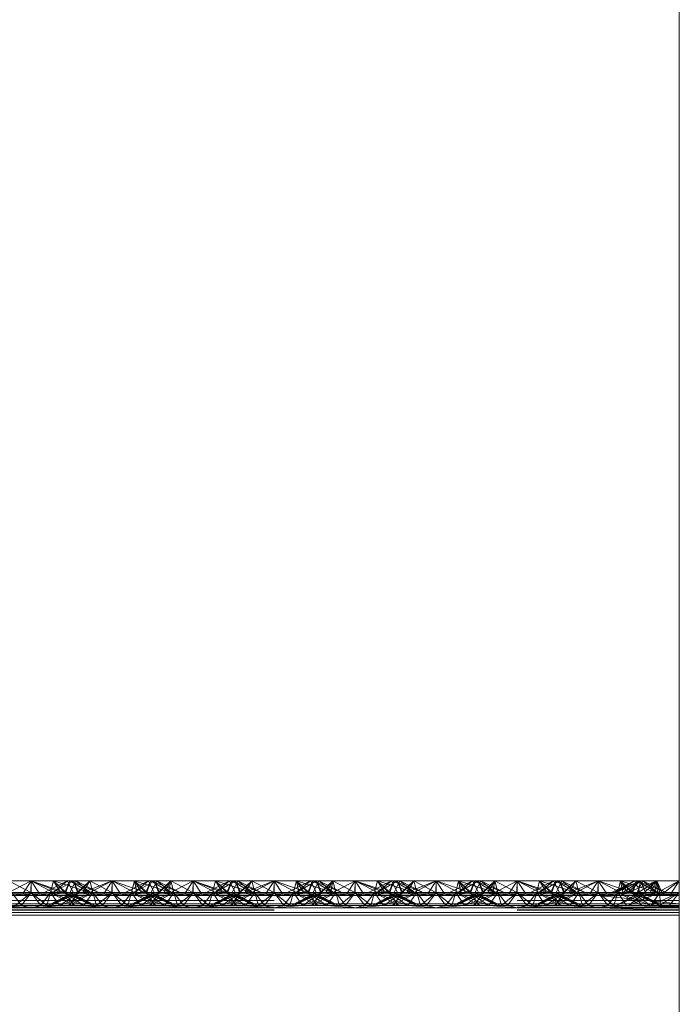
# Paper-space layout 'Layout1' of a CAD drawing. Extents: x -2 to 1033, y -36 to 596.
# Tile 105 of 182: x 704.34 to 706.37, y 472.81 to 475.85. Entities that reach past the tile are written whole.
import ezdxf

# ---------------------------------------------------------------- set-up
doc = ezdxf.new("R2010")
doc.units = 0
doc.linetypes.add('ACAD_ISO02W100', pattern=[15, 12, -3])
doc.layers.add('SS_1.ET-HALA_TaO-JD-LAVKA-ZEBRIK', color=9, linetype='CONTINUOUS', lineweight=13)

psp = doc.layouts.get("Layout1")

# ---------------------------------------------------------------- linework, layer by layer
at = {"layer": 'SS_1.ET-HALA_TaO-JD-LAVKA-ZEBRIK', "color": 5, "linetype": 'Continuous', "ltscale": 0.25}
for p, q in [((706.3704, 498.1604), (706.3704, 452.1604)), ((704.3014, 473.1962), (704.3694, 473.1604)), ((704.3704, 473.1962), (704.3014, 473.1962)), ((704.3704, 473.1962), (704.3694, 473.1604)), ((704.3704, 473.1962), (704.4367, 473.1733)), ((704.4393, 473.1962), (704.3704, 473.1962)), ((704.4825, 473.1962), (704.4109, 473.1604)), ((704.4383, 473.1604), (704.501, 473.1962)), ((704.4383, 473.1604), (704.4825, 473.1962)), ((704.4534, 473.1816), (704.4393, 473.1962)), ((704.4656, 473.1878), (704.4393, 473.1962)), ((704.4825, 473.1962), (704.4393, 473.1962)), ((704.501, 473.1962), (704.4825, 473.1962)), ((704.5133, 473.1604), (704.501, 473.1962)), ((704.5514, 473.1962), (704.501, 473.1962)), ((704.5133, 473.1604), (704.5514, 473.1962)), ((704.5301, 473.1596), (704.6204, 473.1962)), ((704.5301, 473.1596), (704.5514, 473.1962)), ((704.5437, 473.1562), (704.6204, 473.1962)), ((704.6204, 473.1962), (704.5514, 473.1962)), ((704.6204, 473.1962), (704.5943, 473.1562)), ((704.6204, 473.1962), (704.6464, 473.1562)), ((704.6204, 473.1962), (704.6971, 473.1562)), ((704.6893, 473.1962), (704.6204, 473.1962)), ((704.6893, 473.1962), (704.6971, 473.1562)), ((704.6893, 473.1962), (704.7107, 473.1596)), ((704.6893, 473.1962), (704.7275, 473.1604)), ((704.7398, 473.1962), (704.6893, 473.1962)), ((704.7398, 473.1962), (704.7275, 473.1604)), ((704.7398, 473.1962), (704.803, 473.1604)), ((704.7583, 473.1962), (704.7398, 473.1962)), ((704.803, 473.1604), (704.7583, 473.1962)), ((704.8298, 473.1604), (704.7583, 473.1962)), ((704.8014, 473.1962), (704.7583, 473.1962)), ((704.8014, 473.1962), (704.7869, 473.1819)), ((704.8014, 473.1962), (704.8694, 473.1604)), ((704.8704, 473.1962), (704.8014, 473.1962)), ((704.8704, 473.1962), (704.8694, 473.1604)), ((704.9367, 473.1733), (704.8704, 473.1962)), ((704.9393, 473.1962), (704.8704, 473.1962)), ((704.9825, 473.1962), (704.9109, 473.1604)), ((705.001, 473.1962), (704.9383, 473.1604)), ((704.9383, 473.1604), (704.9825, 473.1962)), ((704.9534, 473.1816), (704.9393, 473.1962)), ((704.9656, 473.1878), (704.9393, 473.1962)), ((704.9825, 473.1962), (704.9393, 473.1962)), ((705.001, 473.1962), (704.9825, 473.1962)), ((705.0133, 473.1604), (705.001, 473.1962)), ((705.0514, 473.1962), (705.001, 473.1962)), ((705.0133, 473.1604), (705.0514, 473.1962)), ((705.0301, 473.1596), (705.1204, 473.1962)), ((705.0301, 473.1596), (705.0514, 473.1962)), ((705.0437, 473.1562), (705.1204, 473.1962)), ((705.1204, 473.1962), (705.0514, 473.1962)), ((705.1204, 473.1962), (705.0943, 473.1562)), ((705.1464, 473.1562), (705.1204, 473.1962)), ((705.1204, 473.1962), (705.1971, 473.1562)), ((705.1893, 473.1962), (705.1204, 473.1962)), ((705.1971, 473.1562), (705.1893, 473.1962)), ((705.1893, 473.1962), (705.2107, 473.1596)), ((705.1893, 473.1962), (705.2275, 473.1604)), ((705.2398, 473.1962), (705.1893, 473.1962)), ((705.2398, 473.1962), (705.2275, 473.1604)), ((705.2398, 473.1962), (705.303, 473.1604)), ((705.2583, 473.1962), (705.2398, 473.1962)), ((705.303, 473.1604), (705.2583, 473.1962)), ((705.3298, 473.1604), (705.2583, 473.1962)), ((705.3014, 473.1962), (705.2583, 473.1962)), ((705.3014, 473.1962), (705.2869, 473.1819)), ((705.3014, 473.1962), (705.3694, 473.1604)), ((705.3704, 473.1962), (705.3014, 473.1962)), ((705.3704, 473.1962), (705.3694, 473.1604)), ((705.4367, 473.1733), (705.3704, 473.1962)), ((705.4393, 473.1962), (705.3704, 473.1962)), ((705.4825, 473.1962), (705.4109, 473.1604)), ((705.501, 473.1962), (705.4383, 473.1604)), ((705.4383, 473.1604), (705.4825, 473.1962)), ((705.4534, 473.1816), (705.4393, 473.1962)), ((705.4656, 473.1878), (705.4393, 473.1962)), ((705.4825, 473.1962), (705.4393, 473.1962)), ((705.501, 473.1962), (705.4825, 473.1962)), ((705.5133, 473.1604), (705.501, 473.1962)), ((705.5514, 473.1962), (705.501, 473.1962)), ((705.5133, 473.1604), (705.5514, 473.1962)), ((705.5301, 473.1596), (705.6204, 473.1962)), ((705.5301, 473.1596), (705.5514, 473.1962)), ((705.5437, 473.1562), (705.6204, 473.1962)), ((705.6204, 473.1962), (705.5514, 473.1962)), ((705.6204, 473.1962), (705.5943, 473.1562)), ((705.6464, 473.1562), (705.6204, 473.1962)), ((705.6204, 473.1962), (705.6971, 473.1562)), ((705.6893, 473.1962), (705.6204, 473.1962)), ((705.6893, 473.1962), (705.6971, 473.1562)), ((705.6893, 473.1962), (705.7107, 473.1596)), ((705.6893, 473.1962), (705.7275, 473.1604)), ((705.7398, 473.1962), (705.6893, 473.1962)), ((705.7398, 473.1962), (705.7275, 473.1604)), ((705.7398, 473.1962), (705.803, 473.1604)), ((705.7583, 473.1962), (705.7398, 473.1962)), ((705.803, 473.1604), (705.7583, 473.1962)), ((705.8298, 473.1604), (705.7583, 473.1962)), ((705.8014, 473.1962), (705.7583, 473.1962)), ((705.8014, 473.1962), (705.7869, 473.1819)), ((705.8014, 473.1962), (705.8694, 473.1604)), ((705.8704, 473.1962), (705.8014, 473.1962)), ((705.8694, 473.1604), (705.8704, 473.1962)), ((705.9367, 473.1733), (705.8704, 473.1962)), ((705.9393, 473.1962), (705.8704, 473.1962)), ((705.9825, 473.1962), (705.9109, 473.1604)), ((705.9383, 473.1604), (706.001, 473.1962)), ((705.9825, 473.1962), (705.9383, 473.1604)), ((705.9534, 473.1816), (705.9393, 473.1962)), ((705.9656, 473.1878), (705.9393, 473.1962)), ((705.9825, 473.1962), (705.9393, 473.1962)), ((706.001, 473.1962), (705.9825, 473.1962)), ((706.0133, 473.1604), (706.001, 473.1962)), ((706.0514, 473.1962), (706.001, 473.1962)), ((706.0133, 473.1604), (706.0514, 473.1962)), ((706.0301, 473.1596), (706.1204, 473.1962)), ((706.0301, 473.1596), (706.0514, 473.1962)), ((706.0437, 473.1562), (706.1204, 473.1962)), ((706.1204, 473.1962), (706.0514, 473.1962)), ((706.0943, 473.1562), (706.1204, 473.1962)), ((706.1464, 473.1562), (706.1204, 473.1962)), ((706.1204, 473.1962), (706.1971, 473.1562)), ((706.1893, 473.1962), (706.1204, 473.1962)), ((706.1971, 473.1562), (706.1893, 473.1962)), ((706.1893, 473.1962), (706.2107, 473.1596)), ((706.1893, 473.1962), (706.2275, 473.1604)), ((706.2398, 473.1962), (706.1893, 473.1962)), ((706.2275, 473.1604), (706.2398, 473.1962)), ((706.2398, 473.1962), (706.303, 473.1604)), ((706.2583, 473.1962), (706.2398, 473.1962)), ((706.303, 473.1604), (706.2583, 473.1962)), ((706.3298, 473.1604), (706.2583, 473.1962)), ((706.3014, 473.1962), (706.2583, 473.1962)), ((706.3014, 473.1962), (706.2821, 473.1843)), ((706.3014, 473.1962), (706.3026, 473.174)), ((706.3704, 473.1962), (706.3014, 473.1962)), ((706.3704, 473.1962), (706.3162, 473.1672)), ((706.1204, 473.1509), (698.6204, 473.1509)), ((704.1971, 473.1562), (704.5437, 473.1562)), ((704.2107, 473.1596), (704.5301, 473.1596)), ((704.5133, 473.1604), (704.2275, 473.1604)), ((704.5133, 473.1604), (704.5301, 473.1596)), ((704.5301, 473.1596), (704.5437, 473.1562)), ((704.5437, 473.1562), (704.6204, 473.1509)), ((704.5437, 473.1562), (704.5943, 473.1562)), ((704.5943, 473.1562), (704.6204, 473.1509)), ((704.5943, 473.1562), (704.6464, 473.1562)), ((704.6204, 473.1509), (704.6971, 473.1562)), ((704.6464, 473.1562), (704.6204, 473.1509)), ((704.6464, 473.1562), (704.6971, 473.1562)), ((704.6971, 473.1562), (704.7107, 473.1596)), ((704.6971, 473.1562), (705.0437, 473.1562)), ((704.7275, 473.1604), (704.7107, 473.1596)), ((704.7107, 473.1596), (705.0301, 473.1596)), ((705.0133, 473.1604), (704.7275, 473.1604)), ((705.0133, 473.1604), (705.0301, 473.1596)), ((705.0301, 473.1596), (705.0437, 473.1562)), ((705.0437, 473.1562), (705.1204, 473.1509)), ((705.0437, 473.1562), (705.0943, 473.1562)), ((705.0943, 473.1562), (705.1204, 473.1509)), ((705.0943, 473.1562), (705.1464, 473.1562)), ((705.1204, 473.1509), (705.1971, 473.1562)), ((705.1204, 473.1509), (705.1464, 473.1562)), ((705.1464, 473.1562), (705.1971, 473.1562)), ((705.1971, 473.1562), (705.2107, 473.1596)), ((705.1971, 473.1562), (705.5437, 473.1562)), ((705.2275, 473.1604), (705.2107, 473.1596)), ((705.2107, 473.1596), (705.5301, 473.1596)), ((705.5133, 473.1604), (705.2275, 473.1604)), ((705.5301, 473.1596), (705.5133, 473.1604)), ((705.5437, 473.1562), (705.5301, 473.1596)), ((705.6204, 473.1509), (705.5437, 473.1562)), ((705.5437, 473.1562), (705.5943, 473.1562)), ((705.5943, 473.1562), (705.6204, 473.1509)), ((705.5943, 473.1562), (705.6464, 473.1562)), ((705.6204, 473.1509), (705.6971, 473.1562)), ((705.6204, 473.1509), (705.6464, 473.1562)), ((705.6464, 473.1562), (705.6971, 473.1562)), ((705.6971, 473.1562), (705.7107, 473.1596)), ((705.6971, 473.1562), (706.0437, 473.1562)), ((705.7275, 473.1604), (705.7107, 473.1596)), ((705.7107, 473.1596), (706.0301, 473.1596)), ((706.0133, 473.1604), (705.7275, 473.1604)), ((706.0133, 473.1604), (706.0301, 473.1596)), ((706.0301, 473.1596), (706.0437, 473.1562)), ((706.0437, 473.1562), (706.1204, 473.1509)), ((706.0437, 473.1562), (706.0943, 473.1562)), ((706.1204, 473.1509), (706.0943, 473.1562)), ((706.0943, 473.1562), (706.1464, 473.1562)), ((706.1204, 473.1509), (706.1971, 473.1562)), ((706.1204, 473.1509), (706.1464, 473.1562)), ((706.1204, 473.1509), (706.3704, 473.151)), ((706.3704, 473.1254), (706.1204, 473.1509)), ((706.1464, 473.1562), (706.1971, 473.1562)), ((706.1971, 473.1562), (706.2107, 473.1596)), ((706.1971, 473.1562), (706.3704, 473.151)), ((706.2107, 473.1596), (706.3704, 473.1604)), ((706.2107, 473.1596), (706.2275, 473.1604)), ((706.3704, 473.151), (706.2107, 473.1596)), ((706.3704, 473.1604), (706.2275, 473.1604)), ((698.3704, 473.1254), (706.3704, 473.1254)), ((706.3704, 473.0904), (698.3704, 473.0904))]:
    psp.add_line(p, q, dxfattribs=at)
at = {"layer": 'SS_1.ET-HALA_TaO-JD-LAVKA-ZEBRIK', "color": 9, "linetype": 'ACAD_ISO02W100', "ltscale": 0.25}
for p, q in [((704.2937, 473.1562), (704.3704, 473.1962)), ((704.3704, 473.1962), (704.3443, 473.1562)), ((704.3964, 473.1562), (704.3704, 473.1962)), ((704.3704, 473.1962), (704.4471, 473.1562)), ((704.3704, 473.1962), (704.4607, 473.1596)), ((704.3704, 473.1962), (704.3704, 473.1604)), ((704.4304, 473.1604), (704.4393, 473.1962)), ((704.4393, 473.1962), (704.4332, 473.1715)), ((704.4388, 473.1604), (704.501, 473.1962)), ((704.4388, 473.1604), (704.4825, 473.1962)), ((704.4393, 473.1962), (704.4607, 473.1596)), ((704.4393, 473.1962), (704.4775, 473.1604)), ((704.4743, 473.1604), (704.4898, 473.1962)), ((704.4898, 473.1962), (704.4775, 473.1604)), ((704.4825, 473.1962), (704.5004, 473.1604)), ((704.4898, 473.1962), (704.4864, 473.1884)), ((704.5509, 473.1604), (704.4898, 473.1962)), ((704.4898, 473.1962), (704.553, 473.1604)), ((704.5798, 473.1604), (704.4898, 473.1962)), ((704.4954, 473.1704), (704.5083, 473.1962)), ((704.5151, 473.1604), (704.501, 473.1962)), ((704.5165, 473.1604), (704.501, 473.1962)), ((704.5083, 473.1962), (704.553, 473.1604)), ((704.5798, 473.1604), (704.5083, 473.1962)), ((704.5151, 473.1604), (704.5514, 473.1962)), ((704.5514, 473.1962), (704.5604, 473.1604)), ((704.5514, 473.1962), (704.6194, 473.1604)), ((704.6194, 473.1604), (704.6204, 473.1962)), ((704.6204, 473.1962), (704.7239, 473.1604)), ((704.6204, 473.1604), (704.6204, 473.1962)), ((704.7325, 473.1962), (704.6609, 473.1604)), ((704.6893, 473.1962), (704.6804, 473.1604)), ((704.751, 473.1962), (704.6883, 473.1604)), ((704.6883, 473.1604), (704.7325, 473.1962)), ((704.751, 473.1962), (704.6888, 473.1604)), ((704.6888, 473.1604), (704.7325, 473.1962)), ((704.6893, 473.1962), (704.7239, 473.1604)), ((704.6893, 473.1962), (704.8009, 473.1604)), ((704.7398, 473.1962), (704.7243, 473.1604)), ((704.7325, 473.1962), (704.7454, 473.1704)), ((704.7398, 473.1962), (704.8009, 473.1604)), ((704.7398, 473.1962), (704.8298, 473.1604)), ((704.7404, 473.1604), (704.7583, 473.1962)), ((704.7633, 473.1604), (704.751, 473.1962)), ((704.751, 473.1962), (704.7542, 473.188)), ((704.751, 473.1962), (704.7665, 473.1604)), ((704.7544, 473.1884), (704.751, 473.1962)), ((704.7633, 473.1604), (704.8014, 473.1962)), ((704.7801, 473.1596), (704.8014, 473.1962)), ((704.7937, 473.1562), (704.8704, 473.1962)), ((704.7937, 473.1562), (704.8014, 473.1962)), ((704.8014, 473.1962), (704.8104, 473.1604)), ((704.8076, 473.1715), (704.8014, 473.1962)), ((704.8443, 473.1562), (704.8704, 473.1962)), ((704.8964, 473.1562), (704.8704, 473.1962)), ((704.8704, 473.1962), (704.9471, 473.1562)), ((704.8704, 473.1962), (704.9607, 473.1596)), ((704.8704, 473.1604), (704.8704, 473.1962)), ((704.9304, 473.1604), (704.9393, 473.1962)), ((704.9393, 473.1962), (704.9332, 473.1715)), ((704.9388, 473.1604), (705.001, 473.1962)), ((704.9388, 473.1604), (704.9825, 473.1962)), ((704.9393, 473.1962), (704.9607, 473.1596)), ((704.9393, 473.1962), (704.9775, 473.1604)), ((704.9743, 473.1604), (704.9898, 473.1962)), ((704.9898, 473.1962), (704.9775, 473.1604)), ((704.9825, 473.1962), (705.0004, 473.1604)), ((704.9898, 473.1962), (704.9864, 473.1884)), ((705.0509, 473.1604), (704.9898, 473.1962)), ((704.9898, 473.1962), (705.053, 473.1604)), ((705.0798, 473.1604), (704.9898, 473.1962)), ((704.9954, 473.1704), (705.0083, 473.1962)), ((705.0151, 473.1604), (705.001, 473.1962)), ((705.0165, 473.1604), (705.001, 473.1962)), ((705.0083, 473.1962), (705.053, 473.1604)), ((705.0798, 473.1604), (705.0083, 473.1962)), ((705.0514, 473.1962), (705.0151, 473.1604)), ((705.0514, 473.1962), (705.0604, 473.1604)), ((705.1194, 473.1604), (705.0514, 473.1962)), ((705.1194, 473.1604), (705.1204, 473.1962)), ((705.1204, 473.1962), (705.2239, 473.1604)), ((705.1204, 473.1604), (705.1204, 473.1962)), ((705.2325, 473.1962), (705.1609, 473.1604)), ((705.1893, 473.1962), (705.1804, 473.1604)), ((705.1883, 473.1604), (705.251, 473.1962)), ((705.1883, 473.1604), (705.2325, 473.1962)), ((705.251, 473.1962), (705.1888, 473.1604)), ((705.1888, 473.1604), (705.2325, 473.1962)), ((705.1893, 473.1962), (705.2239, 473.1604)), ((705.1893, 473.1962), (705.3009, 473.1604)), ((705.2398, 473.1962), (705.2243, 473.1604)), ((705.2325, 473.1962), (705.2454, 473.1704)), ((705.2398, 473.1962), (705.3009, 473.1604)), ((705.2398, 473.1962), (705.3298, 473.1604)), ((705.2404, 473.1604), (705.2583, 473.1962)), ((705.2633, 473.1604), (705.251, 473.1962)), ((705.251, 473.1962), (705.2542, 473.188)), ((705.2544, 473.1884), (705.251, 473.1962)), ((705.251, 473.1962), (705.2665, 473.1604)), ((705.2633, 473.1604), (705.3014, 473.1962)), ((705.2801, 473.1596), (705.3014, 473.1962)), ((705.2937, 473.1562), (705.3704, 473.1962)), ((705.2937, 473.1562), (705.3014, 473.1962)), ((705.3014, 473.1962), (705.3104, 473.1604)), ((705.3014, 473.1962), (705.3076, 473.1715)), ((705.3443, 473.1562), (705.3704, 473.1962)), ((705.3964, 473.1562), (705.3704, 473.1962)), ((705.3704, 473.1962), (705.4471, 473.1562)), ((705.3704, 473.1962), (705.4607, 473.1596)), ((705.3704, 473.1604), (705.3704, 473.1962)), ((705.4304, 473.1604), (705.4393, 473.1962)), ((705.4393, 473.1962), (705.4332, 473.1715)), ((705.4388, 473.1604), (705.501, 473.1962)), ((705.4388, 473.1604), (705.4825, 473.1962)), ((705.4393, 473.1962), (705.4607, 473.1596)), ((705.4393, 473.1962), (705.4775, 473.1604)), ((705.4743, 473.1604), (705.4898, 473.1962)), ((705.4898, 473.1962), (705.4775, 473.1604)), ((705.4825, 473.1962), (705.5004, 473.1604)), ((705.4898, 473.1962), (705.4864, 473.1884)), ((705.5509, 473.1604), (705.4898, 473.1962)), ((705.4898, 473.1962), (705.553, 473.1604)), ((705.5798, 473.1604), (705.4898, 473.1962)), ((705.4954, 473.1704), (705.5083, 473.1962)), ((705.5151, 473.1604), (705.501, 473.1962)), ((705.5165, 473.1604), (705.501, 473.1962)), ((705.5083, 473.1962), (705.553, 473.1604)), ((705.5798, 473.1604), (705.5083, 473.1962)), ((705.5151, 473.1604), (705.5514, 473.1962)), ((705.5514, 473.1962), (705.5604, 473.1604)), ((705.6194, 473.1604), (705.5514, 473.1962)), ((705.6194, 473.1604), (705.6204, 473.1962)), ((705.6204, 473.1962), (705.7239, 473.1604)), ((705.6204, 473.1604), (705.6204, 473.1962)), ((705.7325, 473.1962), (705.6609, 473.1604)), ((705.6893, 473.1962), (705.6804, 473.1604)), ((705.6883, 473.1604), (705.751, 473.1962)), ((705.6883, 473.1604), (705.7325, 473.1962)), ((705.751, 473.1962), (705.6888, 473.1604)), ((705.6888, 473.1604), (705.7325, 473.1962)), ((705.6893, 473.1962), (705.7239, 473.1604)), ((705.6893, 473.1962), (705.8009, 473.1604)), ((705.7398, 473.1962), (705.7243, 473.1604)), ((705.7325, 473.1962), (705.7454, 473.1704)), ((705.7398, 473.1962), (705.8009, 473.1604)), ((705.7398, 473.1962), (705.8298, 473.1604)), ((705.7404, 473.1604), (705.7583, 473.1962)), ((705.7633, 473.1604), (705.751, 473.1962)), ((705.751, 473.1962), (705.7542, 473.188)), ((705.751, 473.1962), (705.7665, 473.1604)), ((705.7544, 473.1884), (705.751, 473.1962)), ((705.7633, 473.1604), (705.8014, 473.1962)), ((705.7801, 473.1596), (705.8014, 473.1962)), ((705.7937, 473.1562), (705.8704, 473.1962)), ((705.7937, 473.1562), (705.8014, 473.1962)), ((705.8014, 473.1962), (705.8104, 473.1604)), ((705.8076, 473.1715), (705.8014, 473.1962)), ((705.8443, 473.1562), (705.8704, 473.1962)), ((705.8964, 473.1562), (705.8704, 473.1962)), ((705.8704, 473.1962), (705.9471, 473.1562)), ((705.8704, 473.1962), (705.9607, 473.1596)), ((705.8704, 473.1604), (705.8704, 473.1962)), ((705.9304, 473.1604), (705.9393, 473.1962)), ((705.9393, 473.1962), (705.9332, 473.1715)), ((705.9388, 473.1604), (706.001, 473.1962)), ((705.9388, 473.1604), (705.9825, 473.1962)), ((705.9393, 473.1962), (705.9607, 473.1596)), ((705.9393, 473.1962), (705.9775, 473.1604)), ((705.9743, 473.1604), (705.9898, 473.1962)), ((705.9898, 473.1962), (705.9775, 473.1604)), ((705.9825, 473.1962), (706.0004, 473.1604)), ((705.9898, 473.1962), (705.9864, 473.1884)), ((706.0509, 473.1604), (705.9898, 473.1962)), ((705.9898, 473.1962), (706.053, 473.1604)), ((706.0798, 473.1604), (705.9898, 473.1962)), ((705.9954, 473.1704), (706.0083, 473.1962)), ((706.0151, 473.1604), (706.001, 473.1962)), ((706.0165, 473.1604), (706.001, 473.1962)), ((706.053, 473.1604), (706.0083, 473.1962)), ((706.0798, 473.1604), (706.0083, 473.1962)), ((706.0151, 473.1604), (706.0514, 473.1962)), ((706.0514, 473.1962), (706.0604, 473.1604)), ((706.1194, 473.1604), (706.0514, 473.1962)), ((706.1194, 473.1604), (706.1204, 473.1962)), ((706.1204, 473.1962), (706.2239, 473.1604)), ((706.1204, 473.1962), (706.1204, 473.1604)), ((706.2325, 473.1962), (706.1613, 473.1604)), ((706.251, 473.1962), (706.1684, 473.1604)), ((706.1684, 473.1604), (706.2325, 473.1962)), ((706.1761, 473.1604), (706.251, 473.1962)), ((706.1761, 473.1604), (706.2325, 473.1962)), ((706.1893, 473.1962), (706.1804, 473.1604)), ((706.2239, 473.1604), (706.1893, 473.1962)), ((706.1893, 473.1962), (706.3009, 473.1604)), ((706.251, 473.1962), (706.1968, 473.1604)), ((706.3014, 473.1962), (706.2114, 473.1604)), ((706.2114, 473.1604), (706.251, 473.1962)), ((706.2398, 473.1962), (706.2243, 473.1604)), ((706.2325, 473.1962), (706.2454, 473.1704)), ((706.3009, 473.1604), (706.2398, 473.1962)), ((706.2398, 473.1962), (706.3298, 473.1604)), ((706.2404, 473.1604), (706.2583, 473.1962)), ((706.2456, 473.1709), (706.251, 473.1962)), ((706.251, 473.1962), (706.2665, 473.1604)), ((706.2544, 473.1884), (706.251, 473.1962)), ((706.3014, 473.1962), (706.2633, 473.1604)), ((706.2801, 473.1596), (706.3014, 473.1962)), ((706.2937, 473.1562), (706.3014, 473.1962)), ((706.3014, 473.1962), (706.3104, 473.1604)), ((706.3076, 473.1715), (706.3014, 473.1962)), ((706.3186, 473.1562), (706.3014, 473.1962)), ((706.3186, 473.1562), (706.3704, 473.1962)), ((706.3443, 473.1562), (706.3704, 473.1962)), ((704.4332, 473.1715), (704.4304, 473.1604)), ((704.4367, 473.1733), (704.4739, 473.1604)), ((704.4739, 473.1604), (704.4534, 473.1816)), ((704.4907, 473.1797), (704.4656, 473.1878)), ((704.4864, 473.1884), (704.4743, 473.1604)), ((704.4904, 473.1604), (704.4954, 473.1704)), ((704.5509, 473.1604), (704.4907, 473.1797)), ((704.7454, 473.1704), (704.7504, 473.1604)), ((704.7542, 473.188), (704.7651, 473.1604)), ((704.7665, 473.1604), (704.7544, 473.1884)), ((704.7869, 473.1819), (704.7651, 473.1604)), ((704.8104, 473.1604), (704.8076, 473.1715)), ((704.9332, 473.1715), (704.9304, 473.1604)), ((704.9739, 473.1604), (704.9367, 473.1733)), ((704.9739, 473.1604), (704.9534, 473.1816)), ((704.9907, 473.1797), (704.9656, 473.1878)), ((704.9864, 473.1884), (704.9743, 473.1604)), ((704.9904, 473.1604), (704.9954, 473.1704)), ((705.0509, 473.1604), (704.9907, 473.1797)), ((705.2454, 473.1704), (705.2504, 473.1604)), ((705.2542, 473.188), (705.2651, 473.1604)), ((705.2665, 473.1604), (705.2544, 473.1884)), ((705.2869, 473.1819), (705.2651, 473.1604)), ((705.3104, 473.1604), (705.3076, 473.1715)), ((705.4332, 473.1715), (705.4304, 473.1604)), ((705.4739, 473.1604), (705.4367, 473.1733)), ((705.4739, 473.1604), (705.4534, 473.1816)), ((705.4907, 473.1797), (705.4656, 473.1878)), ((705.4864, 473.1884), (705.4743, 473.1604)), ((705.4904, 473.1604), (705.4954, 473.1704)), ((705.5509, 473.1604), (705.4907, 473.1797)), ((705.7454, 473.1704), (705.7504, 473.1604)), ((705.7542, 473.188), (705.7651, 473.1604)), ((705.7665, 473.1604), (705.7544, 473.1884)), ((705.7869, 473.1819), (705.7651, 473.1604)), ((705.8104, 473.1604), (705.8076, 473.1715)), ((705.9332, 473.1715), (705.9304, 473.1604)), ((705.9739, 473.1604), (705.9367, 473.1733)), ((705.9739, 473.1604), (705.9534, 473.1816)), ((705.9907, 473.1797), (705.9656, 473.1878)), ((705.9864, 473.1884), (705.9743, 473.1604)), ((705.9904, 473.1604), (705.9954, 473.1704)), ((706.0509, 473.1604), (705.9907, 473.1797)), ((706.2821, 473.1843), (706.2434, 473.1604)), ((706.2434, 473.1604), (706.2456, 473.1709)), ((706.2454, 473.1704), (706.2504, 473.1604)), ((706.2665, 473.1604), (706.2544, 473.1884)), ((706.3026, 473.174), (706.3034, 473.1604)), ((706.3162, 473.1672), (706.3034, 473.1604)), ((706.3104, 473.1604), (706.3076, 473.1715)), ((698.3704, 473.1353), (706.3704, 473.1353)), ((704.2937, 473.1562), (704.3704, 473.1509)), ((704.3104, 473.1604), (704.3404, 473.1204)), ((704.3704, 473.1604), (704.322, 473.1204)), ((704.3404, 473.1204), (704.3704, 473.1604)), ((704.3443, 473.1562), (704.3704, 473.1509)), ((704.3704, 473.1604), (704.4003, 473.1204)), ((704.3704, 473.1604), (704.4188, 473.1204)), ((704.4471, 473.1562), (704.3704, 473.1509)), ((704.3704, 473.1509), (704.3964, 473.1562)), ((704.4003, 473.1204), (704.4304, 473.1604)), ((704.4188, 473.1204), (704.4304, 473.1604)), ((704.5165, 473.1604), (704.4224, 473.1204)), ((704.5004, 473.1604), (704.4224, 473.1204)), ((704.4304, 473.1604), (704.4485, 473.1338)), ((704.5043, 473.1204), (704.4304, 473.1604)), ((704.4304, 473.1604), (704.47, 473.1448)), ((704.4324, 473.1204), (704.5165, 473.1604)), ((704.5004, 473.1604), (704.4324, 473.1204)), ((704.4607, 473.1596), (704.4471, 473.1562)), ((704.4485, 473.1338), (704.4576, 473.1204)), ((704.4588, 473.1204), (704.5604, 473.1604)), ((704.4588, 473.1204), (704.5165, 473.1604)), ((704.4775, 473.1604), (704.4607, 473.1596)), ((704.47, 473.1448), (704.5319, 473.1204)), ((704.5043, 473.1204), (704.4743, 473.1604)), ((704.4743, 473.1604), (704.4854, 473.1527)), ((704.5584, 473.1204), (704.4743, 473.1604)), ((704.4743, 473.1604), (704.4886, 473.1544)), ((704.4854, 473.1527), (704.5319, 473.1204)), ((704.4864, 473.1204), (704.5604, 473.1604)), ((704.4864, 473.1204), (704.5165, 473.1604)), ((704.4886, 473.1544), (704.5684, 473.1204)), ((704.5584, 473.1204), (704.4904, 473.1604)), ((704.4954, 473.1579), (704.4904, 473.1604)), ((704.5684, 473.1204), (704.4954, 473.1579)), ((704.5165, 473.1604), (704.5133, 473.1604)), ((704.5604, 473.1604), (704.5165, 473.1604)), ((704.5301, 473.1596), (704.7107, 473.1596)), ((704.5332, 473.1204), (704.5604, 473.1604)), ((704.572, 473.1204), (704.5604, 473.1604)), ((704.5604, 473.1604), (704.5904, 473.1204)), ((704.6204, 473.1604), (704.5604, 473.1604)), ((704.572, 473.1204), (704.6204, 473.1604)), ((704.6204, 473.1604), (704.5904, 473.1204)), ((704.6204, 473.1604), (704.6503, 473.1204)), ((704.6204, 473.1604), (704.6688, 473.1204)), ((704.6804, 473.1604), (704.6204, 473.1604)), ((704.6503, 473.1204), (704.6804, 473.1604)), ((704.6804, 473.1604), (704.6688, 473.1204)), ((704.7454, 473.1579), (704.6724, 473.1204)), ((704.6724, 473.1204), (704.7522, 473.1544)), ((704.6804, 473.1604), (704.7076, 473.1204)), ((704.6804, 473.1604), (704.7543, 473.1204)), ((704.6804, 473.1604), (704.7819, 473.1204)), ((704.7243, 473.1604), (704.6804, 473.1604)), ((704.7665, 473.1604), (704.6824, 473.1204)), ((704.7504, 473.1604), (704.6824, 473.1204)), ((704.7088, 473.1204), (704.7554, 473.1527)), ((704.7088, 473.1204), (704.7708, 473.1448)), ((704.7243, 473.1604), (704.7543, 473.1204)), ((704.7243, 473.1604), (704.7819, 473.1204)), ((704.7243, 473.1604), (704.8084, 473.1204)), ((704.8184, 473.1204), (704.7243, 473.1604)), ((704.7275, 473.1604), (704.7243, 473.1604)), ((704.8104, 473.1604), (704.7364, 473.1204)), ((704.7665, 473.1604), (704.7364, 473.1204)), ((704.7404, 473.1604), (704.8084, 473.1204)), ((704.8184, 473.1204), (704.7404, 473.1604)), ((704.7504, 473.1604), (704.7454, 473.1579)), ((704.7522, 473.1544), (704.7665, 473.1604)), ((704.7554, 473.1527), (704.7665, 473.1604)), ((704.7801, 473.1596), (704.7633, 473.1604)), ((704.7708, 473.1448), (704.8104, 473.1604)), ((704.7801, 473.1596), (704.7937, 473.1562)), ((704.7923, 473.1338), (704.7832, 473.1204)), ((704.8104, 473.1604), (704.7923, 473.1338)), ((704.7937, 473.1562), (704.8704, 473.1509)), ((704.8104, 473.1604), (704.822, 473.1204)), ((704.8104, 473.1604), (704.8404, 473.1204)), ((704.8704, 473.1604), (704.822, 473.1204)), ((704.8404, 473.1204), (704.8704, 473.1604)), ((704.8704, 473.1509), (704.8443, 473.1562)), ((704.9003, 473.1204), (704.8704, 473.1604)), ((704.9188, 473.1204), (704.8704, 473.1604)), ((704.8704, 473.1509), (704.9471, 473.1562)), ((704.8704, 473.1509), (704.8964, 473.1562)), ((704.9003, 473.1204), (704.9304, 473.1604)), ((704.9188, 473.1204), (704.9304, 473.1604)), ((705.0165, 473.1604), (704.9224, 473.1204)), ((705.0004, 473.1604), (704.9224, 473.1204)), ((704.9304, 473.1604), (704.9576, 473.1204)), ((705.0043, 473.1204), (704.9304, 473.1604)), ((704.9304, 473.1604), (704.97, 473.1448)), ((704.9324, 473.1204), (705.0165, 473.1604)), ((704.9324, 473.1204), (705.0004, 473.1604)), ((704.9471, 473.1562), (704.9607, 473.1596)), ((704.9588, 473.1204), (705.0604, 473.1604)), ((704.9588, 473.1204), (705.0165, 473.1604)), ((704.9607, 473.1596), (704.9775, 473.1604)), ((704.97, 473.1448), (705.0319, 473.1204)), ((705.0043, 473.1204), (704.9743, 473.1604)), ((704.9743, 473.1604), (704.9854, 473.1527)), ((705.0584, 473.1204), (704.9743, 473.1604)), ((704.9743, 473.1604), (704.9886, 473.1544)), ((704.9854, 473.1527), (705.0319, 473.1204)), ((704.9864, 473.1204), (705.0604, 473.1604)), ((704.9864, 473.1204), (705.0165, 473.1604)), ((704.9886, 473.1544), (705.0684, 473.1204)), ((705.0584, 473.1204), (704.9904, 473.1604)), ((704.9954, 473.1579), (704.9904, 473.1604)), ((705.0684, 473.1204), (704.9954, 473.1579)), ((705.0165, 473.1604), (705.0133, 473.1604)), ((705.0604, 473.1604), (705.0165, 473.1604)), ((705.0301, 473.1596), (705.2107, 473.1596)), ((705.0332, 473.1204), (705.0604, 473.1604)), ((705.072, 473.1204), (705.0604, 473.1604)), ((705.0604, 473.1604), (705.0904, 473.1204)), ((705.1204, 473.1604), (705.0604, 473.1604)), ((705.072, 473.1204), (705.1204, 473.1604)), ((705.0904, 473.1204), (705.1204, 473.1604)), ((705.1204, 473.1604), (705.1503, 473.1204)), ((705.1204, 473.1604), (705.1688, 473.1204)), ((705.1804, 473.1604), (705.1204, 473.1604)), ((705.1503, 473.1204), (705.1804, 473.1604)), ((705.1688, 473.1204), (705.1804, 473.1604)), ((705.2454, 473.1579), (705.1724, 473.1204)), ((705.1724, 473.1204), (705.2522, 473.1544)), ((705.1804, 473.1604), (705.2076, 473.1204)), ((705.1804, 473.1604), (705.2543, 473.1204)), ((705.1804, 473.1604), (705.2819, 473.1204)), ((705.2243, 473.1604), (705.1804, 473.1604)), ((705.2665, 473.1604), (705.1824, 473.1204)), ((705.2504, 473.1604), (705.1824, 473.1204)), ((705.2088, 473.1204), (705.2554, 473.1527)), ((705.2088, 473.1204), (705.2708, 473.1448)), ((705.2243, 473.1604), (705.2543, 473.1204)), ((705.2243, 473.1604), (705.2819, 473.1204)), ((705.2243, 473.1604), (705.3084, 473.1204)), ((705.3184, 473.1204), (705.2243, 473.1604)), ((705.2275, 473.1604), (705.2243, 473.1604)), ((705.3104, 473.1604), (705.2364, 473.1204)), ((705.2665, 473.1604), (705.2364, 473.1204)), ((705.2404, 473.1604), (705.3084, 473.1204)), ((705.3184, 473.1204), (705.2404, 473.1604)), ((705.2504, 473.1604), (705.2454, 473.1579)), ((705.2522, 473.1544), (705.2665, 473.1604)), ((705.2554, 473.1527), (705.2665, 473.1604)), ((705.2801, 473.1596), (705.2633, 473.1604)), ((705.2708, 473.1448), (705.3104, 473.1604)), ((705.2801, 473.1596), (705.2937, 473.1562)), ((705.2832, 473.1204), (705.2923, 473.1338)), ((705.2923, 473.1338), (705.3104, 473.1604)), ((705.2937, 473.1562), (705.3704, 473.1509)), ((705.3104, 473.1604), (705.322, 473.1204)), ((705.3404, 473.1204), (705.3104, 473.1604)), ((705.322, 473.1204), (705.3704, 473.1604)), ((705.3404, 473.1204), (705.3704, 473.1604)), ((705.3704, 473.1509), (705.3443, 473.1562)), ((705.4003, 473.1204), (705.3704, 473.1604)), ((705.4188, 473.1204), (705.3704, 473.1604)), ((705.3704, 473.1509), (705.4471, 473.1562)), ((705.3704, 473.1509), (705.3964, 473.1562)), ((705.4003, 473.1204), (705.4304, 473.1604)), ((705.4188, 473.1204), (705.4304, 473.1604)), ((705.5165, 473.1604), (705.4224, 473.1204)), ((705.5004, 473.1604), (705.4224, 473.1204)), ((705.4304, 473.1604), (705.4576, 473.1204)), ((705.5043, 473.1204), (705.4304, 473.1604)), ((705.4304, 473.1604), (705.47, 473.1448)), ((705.4324, 473.1204), (705.5165, 473.1604)), ((705.4324, 473.1204), (705.5004, 473.1604)), ((705.4471, 473.1562), (705.4607, 473.1596)), ((705.4588, 473.1204), (705.5604, 473.1604)), ((705.4588, 473.1204), (705.5165, 473.1604)), ((705.4607, 473.1596), (705.4775, 473.1604)), ((705.47, 473.1448), (705.5319, 473.1204)), ((705.5043, 473.1204), (705.4743, 473.1604)), ((705.4743, 473.1604), (705.4854, 473.1527)), ((705.5584, 473.1204), (705.4743, 473.1604)), ((705.4743, 473.1604), (705.4886, 473.1544)), ((705.4854, 473.1527), (705.5319, 473.1204)), ((705.4864, 473.1204), (705.5604, 473.1604)), ((705.4864, 473.1204), (705.5165, 473.1604)), ((705.4886, 473.1544), (705.5684, 473.1204)), ((705.5584, 473.1204), (705.4904, 473.1604)), ((705.4954, 473.1579), (705.4904, 473.1604)), ((705.5684, 473.1204), (705.4954, 473.1579)), ((705.5165, 473.1604), (705.5133, 473.1604)), ((705.5604, 473.1604), (705.5165, 473.1604)), ((705.5301, 473.1596), (705.7107, 473.1596)), ((705.5332, 473.1204), (705.5604, 473.1604)), ((705.572, 473.1204), (705.5604, 473.1604)), ((705.5604, 473.1604), (705.5904, 473.1204)), ((705.6204, 473.1604), (705.5604, 473.1604)), ((705.572, 473.1204), (705.6204, 473.1604)), ((705.5904, 473.1204), (705.6204, 473.1604)), ((705.6204, 473.1604), (705.6503, 473.1204)), ((705.6204, 473.1604), (705.6688, 473.1204)), ((705.6804, 473.1604), (705.6204, 473.1604)), ((705.6503, 473.1204), (705.6804, 473.1604)), ((705.6688, 473.1204), (705.6804, 473.1604)), ((705.7454, 473.1579), (705.6724, 473.1204)), ((705.6724, 473.1204), (705.7522, 473.1544)), ((705.6804, 473.1604), (705.7076, 473.1204)), ((705.6804, 473.1604), (705.7543, 473.1204)), ((705.6804, 473.1604), (705.7819, 473.1204)), ((705.7243, 473.1604), (705.6804, 473.1604)), ((705.7665, 473.1604), (705.6824, 473.1204)), ((705.7504, 473.1604), (705.6824, 473.1204)), ((705.7088, 473.1204), (705.7554, 473.1527)), ((705.7088, 473.1204), (705.7708, 473.1448)), ((705.7243, 473.1604), (705.7543, 473.1204)), ((705.7243, 473.1604), (705.7819, 473.1204)), ((705.7243, 473.1604), (705.8084, 473.1204)), ((705.8184, 473.1204), (705.7243, 473.1604)), ((705.7275, 473.1604), (705.7243, 473.1604)), ((705.8104, 473.1604), (705.7364, 473.1204)), ((705.7665, 473.1604), (705.7364, 473.1204)), ((705.7404, 473.1604), (705.8084, 473.1204)), ((705.8184, 473.1204), (705.7404, 473.1604)), ((705.7504, 473.1604), (705.7454, 473.1579)), ((705.7522, 473.1544), (705.7665, 473.1604)), ((705.7554, 473.1527), (705.7665, 473.1604)), ((705.7801, 473.1596), (705.7633, 473.1604)), ((705.7708, 473.1448), (705.8104, 473.1604)), ((705.7801, 473.1596), (705.7937, 473.1562)), ((705.7832, 473.1204), (705.7923, 473.1338)), ((705.7923, 473.1338), (705.8104, 473.1604)), ((705.7937, 473.1562), (705.8704, 473.1509)), ((705.8104, 473.1604), (705.822, 473.1204)), ((705.8404, 473.1204), (705.8104, 473.1604)), ((705.822, 473.1204), (705.8704, 473.1604)), ((705.8404, 473.1204), (705.8704, 473.1604)), ((705.8704, 473.1509), (705.8443, 473.1562)), ((705.9003, 473.1204), (705.8704, 473.1604)), ((705.9188, 473.1204), (705.8704, 473.1604)), ((705.8704, 473.1509), (705.9471, 473.1562)), ((705.8704, 473.1509), (705.8964, 473.1562)), ((705.9003, 473.1204), (705.9304, 473.1604)), ((705.9188, 473.1204), (705.9304, 473.1604)), ((706.0165, 473.1604), (705.9224, 473.1204)), ((706.0004, 473.1604), (705.9224, 473.1204)), ((705.9304, 473.1604), (705.9576, 473.1204)), ((706.0043, 473.1204), (705.9304, 473.1604)), ((705.9304, 473.1604), (705.97, 473.1448)), ((705.9324, 473.1204), (706.0165, 473.1604)), ((705.9324, 473.1204), (706.0004, 473.1604)), ((705.9471, 473.1562), (705.9607, 473.1596)), ((705.9588, 473.1204), (706.0604, 473.1604)), ((705.9588, 473.1204), (706.0165, 473.1604)), ((705.9607, 473.1596), (705.9775, 473.1604)), ((705.97, 473.1448), (706.0319, 473.1204)), ((706.0043, 473.1204), (705.9743, 473.1604)), ((705.9743, 473.1604), (705.9854, 473.1527)), ((706.0584, 473.1204), (705.9743, 473.1604)), ((705.9743, 473.1604), (705.9886, 473.1544)), ((705.9854, 473.1527), (706.0319, 473.1204)), ((705.9864, 473.1204), (706.0604, 473.1604)), ((705.9864, 473.1204), (706.0165, 473.1604)), ((705.9886, 473.1544), (706.0684, 473.1204)), ((706.0584, 473.1204), (705.9904, 473.1604)), ((705.9954, 473.1579), (705.9904, 473.1604)), ((706.0684, 473.1204), (705.9954, 473.1579)), ((706.0165, 473.1604), (706.0133, 473.1604)), ((706.0604, 473.1604), (706.0165, 473.1604)), ((706.0301, 473.1596), (706.2801, 473.1596)), ((706.0332, 473.1204), (706.0604, 473.1604)), ((706.072, 473.1204), (706.0604, 473.1604)), ((706.0604, 473.1604), (706.0904, 473.1204)), ((706.1204, 473.1604), (706.0604, 473.1604)), ((706.072, 473.1204), (706.1204, 473.1604)), ((706.0904, 473.1204), (706.1204, 473.1604)), ((706.1204, 473.1604), (706.1503, 473.1204)), ((706.1204, 473.1604), (706.1688, 473.1204)), ((706.1804, 473.1604), (706.1204, 473.1604)), ((706.3704, 473.1509), (706.1204, 473.1509)), ((706.1503, 473.1204), (706.1804, 473.1604)), ((706.1804, 473.1604), (706.1688, 473.1204)), ((706.2455, 473.1578), (706.1753, 473.1204)), ((706.1753, 473.1204), (706.2524, 473.1542)), ((706.2665, 473.1604), (706.1755, 473.1204)), ((706.2504, 473.1604), (706.1755, 473.1204)), ((706.1804, 473.1604), (706.2076, 473.1204)), ((706.1804, 473.1604), (706.2543, 473.1204)), ((706.2819, 473.1204), (706.1804, 473.1604)), ((706.2243, 473.1604), (706.1804, 473.1604)), ((706.1971, 473.1562), (706.2937, 473.1562)), ((706.2138, 473.1204), (706.256, 473.1524)), ((706.2138, 473.1204), (706.2717, 473.1444)), ((706.3104, 473.1604), (706.2141, 473.1204)), ((706.2665, 473.1604), (706.2141, 473.1204)), ((706.2243, 473.1604), (706.2543, 473.1204)), ((706.2819, 473.1204), (706.2243, 473.1604)), ((706.2243, 473.1604), (706.3084, 473.1204)), ((706.2243, 473.1604), (706.3184, 473.1204)), ((706.2275, 473.1604), (706.2243, 473.1604)), ((706.3084, 473.1204), (706.2404, 473.1604)), ((706.3184, 473.1204), (706.2404, 473.1604)), ((706.2504, 473.1604), (706.2455, 473.1578)), ((706.2524, 473.1542), (706.2665, 473.1604)), ((706.256, 473.1524), (706.2665, 473.1604)), ((706.2801, 473.1596), (706.2633, 473.1604)), ((706.2717, 473.1444), (706.3104, 473.1604)), ((706.2801, 473.1596), (706.2937, 473.1562)), ((706.2832, 473.1204), (706.2923, 473.1338)), ((706.3704, 473.1604), (706.2837, 473.1204)), ((706.3104, 473.1604), (706.2837, 473.1204)), ((706.2923, 473.1338), (706.3104, 473.1604)), ((706.2937, 473.1562), (706.3704, 473.1509)), ((706.2937, 473.1562), (706.3186, 473.1562)), ((706.3111, 473.1242), (706.3104, 473.1604)), ((706.3143, 473.1225), (706.3704, 473.1604)), ((706.3704, 473.1509), (706.3186, 473.1562)), ((706.3186, 473.1562), (706.3443, 473.1562)), ((706.3404, 473.1204), (706.3704, 473.1604)), ((706.3704, 473.1509), (706.3443, 473.1562)), ((706.3443, 473.1562), (706.3704, 473.1562)), ((698.3704, 473.1143), (706.3704, 473.1143)), ((706.3704, 473.1128), (698.3704, 473.1128)), ((698.3704, 473.1064), (706.3704, 473.1064)), ((698.3704, 473.1054), (706.3704, 473.1054)), ((704.2076, 473.1204), (704.5332, 473.1204)), ((704.2832, 473.1204), (704.3704, 473.1128)), ((704.3404, 473.1204), (704.3704, 473.1128)), ((704.4576, 473.1204), (704.3704, 473.1128)), ((704.3704, 473.1128), (704.4003, 473.1204)), ((704.6204, 473.1128), (704.5332, 473.1204)), ((704.5332, 473.1204), (704.5904, 473.1204)), ((704.5904, 473.1204), (704.6204, 473.1128)), ((704.5904, 473.1204), (704.6503, 473.1204)), ((704.6204, 473.1128), (704.7076, 473.1204)), ((704.6503, 473.1204), (704.6204, 473.1128)), ((704.6503, 473.1204), (704.7076, 473.1204)), ((704.7076, 473.1204), (705.0332, 473.1204)), ((704.7832, 473.1204), (704.8704, 473.1128)), ((704.8704, 473.1128), (704.8404, 473.1204)), ((704.9576, 473.1204), (704.8704, 473.1128)), ((704.8704, 473.1128), (704.9003, 473.1204)), ((705.1204, 473.1128), (705.0332, 473.1204)), ((705.0332, 473.1204), (705.0904, 473.1204)), ((705.0904, 473.1204), (705.1204, 473.1128)), ((705.0904, 473.1204), (705.1503, 473.1204)), ((705.1204, 473.1128), (705.2076, 473.1204)), ((705.1204, 473.1128), (705.1503, 473.1204)), ((705.1503, 473.1204), (705.2076, 473.1204)), ((705.2076, 473.1204), (705.5332, 473.1204)), ((705.2832, 473.1204), (705.3704, 473.1128)), ((705.3704, 473.1128), (705.3404, 473.1204)), ((705.4576, 473.1204), (705.3704, 473.1128)), ((705.3704, 473.1128), (705.4003, 473.1204)), ((705.6204, 473.1128), (705.5332, 473.1204)), ((705.5332, 473.1204), (705.5904, 473.1204)), ((705.5904, 473.1204), (705.6204, 473.1128)), ((705.5904, 473.1204), (705.6503, 473.1204)), ((705.6204, 473.1128), (705.7076, 473.1204)), ((705.6204, 473.1128), (705.6503, 473.1204)), ((705.6503, 473.1204), (705.7076, 473.1204)), ((705.7076, 473.1204), (706.0332, 473.1204)), ((705.7832, 473.1204), (705.8704, 473.1128)), ((705.8704, 473.1128), (705.8404, 473.1204)), ((705.9576, 473.1204), (705.8704, 473.1128)), ((705.8704, 473.1128), (705.9003, 473.1204)), ((706.0332, 473.1204), (706.1204, 473.1128)), ((706.0332, 473.1204), (706.0904, 473.1204)), ((706.0904, 473.1204), (706.1204, 473.1128)), ((706.0904, 473.1204), (706.1503, 473.1204)), ((706.1204, 473.1128), (706.2076, 473.1204)), ((706.1204, 473.1128), (706.1503, 473.1204)), ((706.1204, 473.1128), (706.3704, 473.1164)), ((706.3704, 473.1054), (706.1204, 473.1128)), ((706.1503, 473.1204), (706.2076, 473.1204)), ((706.2076, 473.1204), (706.3704, 473.1164)), ((706.2076, 473.1204), (706.3704, 473.1204)), ((706.3704, 473.1128), (706.2832, 473.1204)), ((706.3112, 473.1204), (706.3111, 473.1242)), ((706.3112, 473.1204), (706.3143, 473.1225)), ((706.3704, 473.1128), (706.3112, 473.1204)), ((706.3704, 473.1128), (706.3404, 473.1204)), ((706.3704, 473.0987), (698.3704, 473.0987))]:
    psp.add_line(p, q, dxfattribs=at)

doc.saveas('drawing.dxf')
